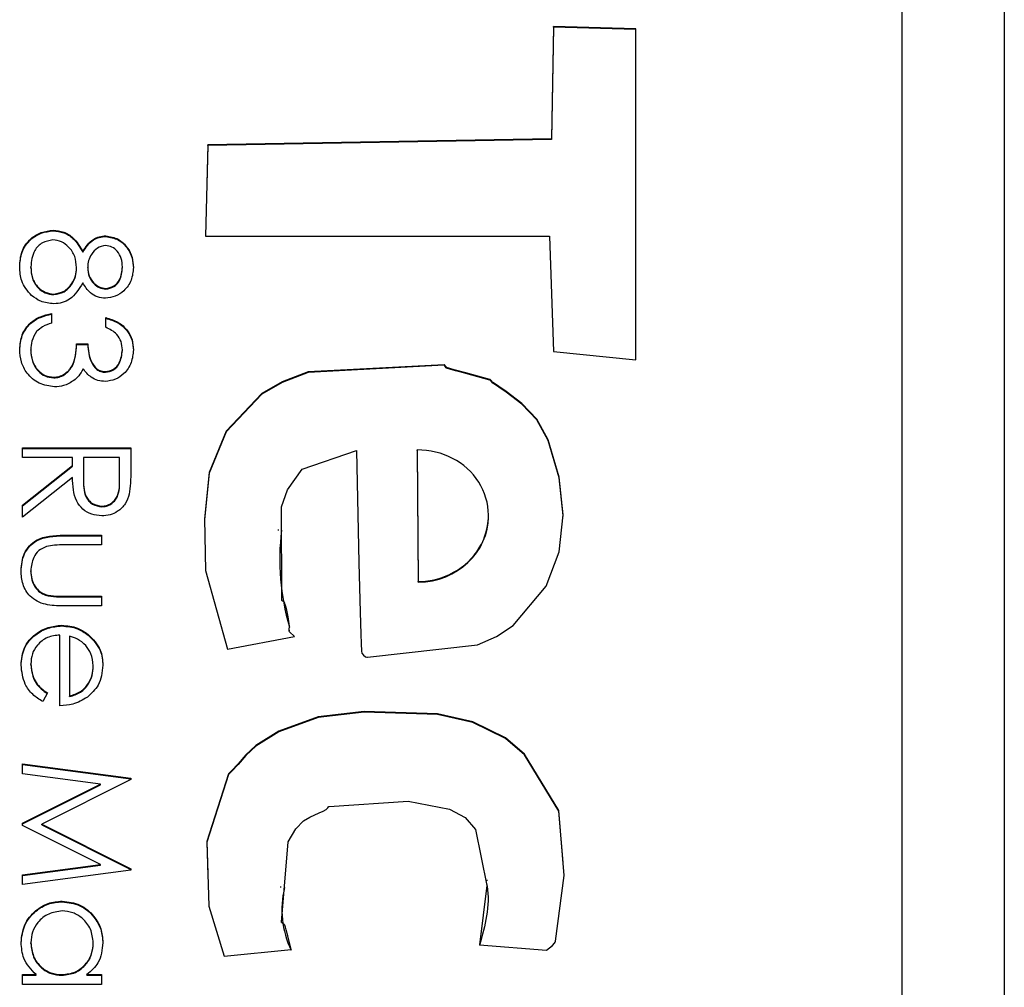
# Model space of a CAD drawing. Header units: millimetres. Extents: x 248 to 1443, y 143 to 1099.
# Tile 23 of 26: x 1356.3 to 1361.11, y 631.69 to 636.42. Entities that reach past the tile are written whole.
import ezdxf

# ---------------------------------------------------------------- set-up
doc = ezdxf.new("R2010")
doc.units = ezdxf.units.MM

msp = doc.modelspace()

# ---------------------------------------------------------------- linework, layer by layer
at = {"color": 7, "linetype": 'Continuous', "lineweight": 25}
for p, q in [((1361.1132, 641.535), (1361.1132, 600.535)), ((1360.6132, 603.1438), (1360.6132, 639.1266)), ((1358.9099, 636.3908), (1358.8999, 635.8407)), ((1358.9099, 636.3877), (1358.8999, 635.8376)), ((1359.3116, 636.3795), (1358.9099, 636.3908)), ((1358.9099, 636.3877), (1358.9099, 636.3908)), ((1359.3116, 636.3764), (1358.9099, 636.3877)), ((1359.3111, 634.759), (1359.3116, 636.3795)), ((1358.8999, 635.8407), (1357.2194, 635.8109)), ((1358.8999, 635.8376), (1357.2194, 635.8079)), ((1358.8999, 635.8376), (1358.8999, 635.8407)), ((1357.2194, 635.8109), (1357.2085, 635.3648)), ((1357.2194, 635.8079), (1357.2086, 635.3648)), ((1357.2194, 635.8079), (1357.2194, 635.8109)), ((1356.463, 635.3904), (1356.463, 635.3935)), ((1356.7202, 635.3633), (1356.7202, 635.3664)), ((1357.2085, 635.3648), (1358.8892, 635.3648)), ((1358.8892, 635.3648), (1358.9091, 634.8001)), ((1356.608, 635.286), (1356.608, 635.2891)), ((1356.3539, 635.2109), (1356.3539, 635.214)), ((1356.5778, 635.2078), (1356.5778, 635.2109)), ((1356.6321, 635.209), (1356.6321, 635.2121)), ((1356.8017, 635.2109), (1356.8017, 635.214)), ((1356.7205, 635.1056), (1356.7205, 635.1087)), ((1356.4664, 635.0785), (1356.4664, 635.0816)), ((1356.4557, 634.9866), (1356.4557, 634.9392)), ((1356.7203, 634.9188), (1356.7203, 634.9663)), ((1356.5778, 634.8374), (1356.6321, 634.8374)), ((1356.5778, 634.8344), (1356.5778, 634.8374)), ((1356.5778, 634.8344), (1356.6321, 634.8344)), ((1356.6321, 634.8344), (1356.6321, 634.8374)), ((1356.3539, 634.8063), (1356.3539, 634.8094)), ((1356.8017, 634.8051), (1356.8017, 634.8082)), ((1358.9091, 634.8001), (1359.3111, 634.759)), ((1356.4659, 634.6716), (1356.4659, 634.6747)), ((1356.7187, 634.6987), (1356.7187, 634.7018)), ((1356.3132, 634.2814), (1356.3132, 634.3289)), ((1356.3132, 634.3289), (1356.8424, 634.3289)), ((1356.3132, 634.3258), (1356.8424, 634.3258)), ((1356.8424, 634.3289), (1356.8424, 634.223)), ((1358.2427, 634.3157), (1358.2427, 634.3188)), ((1358.2427, 634.3188), (1358.2484, 633.675)), ((1358.2427, 634.3157), (1358.2484, 633.6719)), ((1356.5574, 634.2814), (1356.3132, 634.2814)), ((1356.3132, 634.0485), (1356.5574, 634.2428)), ((1356.3132, 634.0454), (1356.5574, 634.2397)), ((1356.5574, 634.2428), (1356.5574, 634.2814)), ((1356.5574, 634.2397), (1356.5574, 634.2428)), ((1356.6117, 634.2814), (1356.611, 634.1846)), ((1356.7881, 634.2814), (1356.6117, 634.2814)), ((1356.7881, 634.1822), (1356.7881, 634.2814)), ((1356.5574, 634.1841), (1356.3132, 633.9898)), ((1356.611, 634.1828), (1356.611, 634.1797)), ((1356.7881, 634.1791), (1356.7881, 634.1822)), ((1356.3132, 633.9898), (1356.3132, 634.0485)), ((1356.701, 634.041), (1356.701, 634.0441)), ((1358.5914, 633.9948), (1358.5914, 633.9987)), ((1356.5151, 633.9017), (1356.6999, 633.9017)), ((1356.5151, 633.8986), (1356.5151, 633.9017)), ((1356.6999, 633.9017), (1356.6999, 633.8542)), ((1357.5633, 633.9294), (1357.5633, 633.9256)), ((1356.5151, 633.8986), (1356.6999, 633.8986)), ((1356.6999, 633.8542), (1356.5205, 633.8542)), ((1356.3539, 633.7249), (1356.3539, 633.728)), ((1358.2484, 633.6719), (1358.2484, 633.675)), ((1356.4263, 633.6081), (1356.4263, 633.6112)), ((1356.5205, 633.6033), (1356.6999, 633.6033)), ((1356.5205, 633.6002), (1356.5205, 633.6033)), ((1356.5205, 633.6002), (1356.6999, 633.6002)), ((1356.6999, 633.6033), (1356.6999, 633.5558)), ((1356.6999, 633.5558), (1356.5116, 633.5558)), ((1356.5055, 633.4578), (1356.5055, 633.4609)), ((1357.617, 633.4379), (1357.617, 633.434)), ((1356.4964, 633.0676), (1356.4964, 633.4134)), ((1356.5439, 633.4085), (1356.5439, 633.1151)), ((1356.6346, 633.4133), (1356.6346, 633.4164)), ((1357.3156, 633.3439), (1357.6423, 633.4063)), ((1356.3539, 633.2693), (1356.3539, 633.2724)), ((1356.6592, 633.2598), (1356.6592, 633.2629)), ((1356.4353, 633.1301), (1356.4132, 633.088)), ((1356.5439, 633.112), (1356.5439, 633.1151)), ((1356.3132, 632.7828), (1356.8424, 632.713)), ((1356.3132, 632.735), (1356.3132, 632.7828)), ((1356.3132, 632.7797), (1356.8424, 632.7099)), ((1356.6948, 632.6845), (1356.3132, 632.735)), ((1356.8424, 632.7062), (1356.4082, 632.4878)), ((1356.8424, 632.713), (1356.8424, 632.7062)), ((1356.3132, 632.4928), (1356.6948, 632.6845)), ((1356.3132, 632.4897), (1356.6948, 632.6814)), ((1356.6948, 632.6814), (1356.6948, 632.6845)), ((1356.3132, 632.4821), (1356.3132, 632.4928)), ((1356.694, 632.2912), (1356.3132, 632.4821)), ((1356.4082, 632.4878), (1356.8424, 632.27)), ((1356.4082, 632.4848), (1356.4082, 632.4878)), ((1356.4082, 632.4848), (1356.8424, 632.2669)), ((1356.3132, 632.2406), (1356.694, 632.2912)), ((1356.3132, 632.2375), (1356.694, 632.2881)), ((1356.8424, 632.2631), (1356.3132, 632.1929)), ((1356.694, 632.2881), (1356.694, 632.2912)), ((1356.8424, 632.27), (1356.8424, 632.2631)), ((1356.3132, 632.1929), (1356.3132, 632.2406)), ((1358.5847, 632.2114), (1358.5847, 632.2152)), ((1357.5742, 632.1828), (1357.5742, 632.1789)), ((1356.5076, 632.1084), (1356.5076, 632.1115)), ((1356.3539, 631.9052), (1356.3539, 631.9083)), ((1356.6592, 631.9048), (1356.6592, 631.9079)), ((1358.5481, 631.8979), (1358.8755, 631.871)), ((1357.2992, 631.8422), (1357.6261, 631.8749)), ((1356.3132, 631.7521), (1356.3801, 631.7521)), ((1356.3132, 631.7046), (1356.3132, 631.7521)), ((1356.3132, 631.749), (1356.3801, 631.749)), ((1356.3801, 631.749), (1356.3801, 631.7521)), ((1356.5057, 631.749), (1356.5057, 631.7521)), ((1356.6284, 631.7521), (1356.6999, 631.7521)), ((1356.6284, 631.749), (1356.6284, 631.7521)), ((1356.6284, 631.749), (1356.6999, 631.749)), ((1356.6999, 631.7521), (1356.6999, 631.7046)), ((1356.6999, 631.7046), (1356.3132, 631.7046))]:
    msp.add_line(p, q, dxfattribs=at)
at = {"color": 7, "linetype": 'Continuous', "lineweight": 25, "flags": 128}
for points in [[(1357.9466, 634.3158), (1357.9578, 633.7664), (1357.9638, 633.5247), (1357.9671, 633.4184), (1357.9688, 633.3716), (1357.9702, 633.3348), (1357.9731, 633.3243), (1357.9801, 633.3148), (1357.9909, 633.3074), (1357.9961, 633.3058), (1357.9984, 633.3054), (1357.9994, 633.3054), (1357.9998, 633.3054), (1358, 633.3054), (1358.0001, 633.3054), (1358.0001, 633.3054), (1358.0002, 633.3054), (1358.0002, 633.3054), (1358.0002, 633.3054), (1358.5375, 633.3654), (1358.6309, 633.4065), (1358.7127, 633.4603), (1358.8735, 633.6528), (1358.9368, 633.8208), (1358.9562, 634.001), (1358.9367, 634.1861), (1358.8832, 634.3687), (1358.8278, 634.4687), (1358.7537, 634.5461), (1358.6776, 634.6043), (1358.6418, 634.6291), (1358.6257, 634.6401), (1358.613, 634.6488), (1358.605, 634.6579), (1358.6014, 634.6616), (1358.5996, 634.6628), (1358.5987, 634.6633), (1358.5983, 634.6634), (1358.5981, 634.6635), (1358.598, 634.6635), (1358.598, 634.6635), (1358.598, 634.6635), (1358.598, 634.6635), (1358.598, 634.6635), (1358.481, 634.6955), (1358.4294, 634.7091), (1358.4068, 634.7157), (1358.397, 634.7187), (1358.3892, 634.7212), (1358.3851, 634.7243), (1358.3818, 634.7292), (1358.3781, 634.7341), (1358.3761, 634.7355), (1358.3751, 634.7358), (1358.3746, 634.7359), (1358.3744, 634.7359), (1358.3743, 634.7359), (1358.3743, 634.7359), (1358.3742, 634.7359), (1358.3742, 634.7359), (1358.3742, 634.7359), (1357.7104, 634.7003), (1357.583, 634.6517), (1357.483, 634.5942), (1357.3098, 634.4112), (1357.2262, 634.2083), (1357.2024, 633.9822), (1357.2081, 633.7295), (1357.3156, 633.3439)], [(1358.9558, 633.994), (1358.9562, 633.9979), (1358.9367, 634.183), (1358.8832, 634.3656), (1358.8278, 634.4656), (1358.7537, 634.543), (1358.6776, 634.6012), (1358.6418, 634.626), (1358.6257, 634.637), (1358.613, 634.6457), (1358.605, 634.6548), (1358.6014, 634.6585), (1358.5996, 634.6598), (1358.5987, 634.6602), (1358.5983, 634.6603), (1358.5981, 634.6604), (1358.598, 634.6604), (1358.598, 634.6604), (1358.598, 634.6604), (1358.598, 634.6604), (1358.598, 634.6604), (1358.481, 634.6924), (1358.4294, 634.706), (1358.4068, 634.7126), (1358.397, 634.7156), (1358.3892, 634.7181), (1358.3851, 634.7212), (1358.3818, 634.7261), (1358.3781, 634.731), (1358.3761, 634.7324), (1358.3751, 634.7327), (1358.3746, 634.7328), (1358.3744, 634.7328), (1358.3743, 634.7328), (1358.3743, 634.7328), (1358.3742, 634.7328), (1358.3742, 634.7328), (1358.3742, 634.7328), (1357.7104, 634.6972), (1357.583, 634.6487), (1357.483, 634.5911), (1357.3098, 634.4081), (1357.2262, 634.2052), (1357.2024, 633.9791), (1357.2032, 633.9435)], [(1357.6423, 633.4063), (1357.6194, 633.4298), (1357.6173, 633.4344), (1357.617, 633.4392), (1357.618, 633.4566), (1357.6126, 633.5022), (1357.6052, 633.5357), (1357.6005, 633.5537), (1357.5982, 633.5623), (1357.5962, 633.5694), (1357.5932, 633.5736), (1357.5883, 633.5767), (1357.5831, 633.5803), (1357.5817, 633.5823), (1357.5814, 633.5833), (1357.5813, 633.5838), (1357.5813, 633.584), (1357.5812, 633.5841), (1357.5812, 633.5841), (1357.5812, 633.5841), (1357.5812, 633.5841), (1357.5812, 633.5841), (1357.5792, 634.0406), (1357.6086, 634.1231), (1357.681, 634.2253), (1357.9466, 634.3158)], [(1358.8755, 631.871), (1358.9044, 631.894), (1358.9149, 631.9053), (1358.9181, 631.911), (1358.9191, 631.9138), (1358.9195, 631.915), (1358.9197, 631.9156), (1358.9197, 631.9158), (1358.9198, 631.916), (1358.9198, 631.916), (1358.9198, 631.916), (1358.9198, 631.916), (1358.962, 632.2375), (1358.9349, 632.5543), (1358.7682, 632.8307), (1358.6746, 632.9102), (1358.5156, 632.9882), (1358.3429, 633.0283), (1357.9837, 633.0396), (1357.7589, 633.0139), (1357.5669, 632.9435), (1357.4535, 632.8728), (1357.406, 632.8269), (1357.367, 632.7831), (1357.3358, 632.7494), (1357.3269, 632.7415), (1357.3233, 632.7378), (1357.322, 632.7359), (1357.3214, 632.7351), (1357.3212, 632.7347), (1357.3211, 632.7346), (1357.3211, 632.7345), (1357.321, 632.7345), (1357.321, 632.7344), (1357.321, 632.7344), (1357.321, 632.7344), (1357.2138, 632.4026), (1357.2236, 632.0876), (1357.2992, 631.8422)], [(1358.9564, 632.2999), (1358.9349, 632.5512), (1358.7682, 632.8276), (1358.6746, 632.9071), (1358.5156, 632.9851), (1358.3429, 633.0252), (1357.9837, 633.0365), (1357.7589, 633.0108), (1357.5669, 632.9404), (1357.4535, 632.8697), (1357.406, 632.8238), (1357.367, 632.7801), (1357.3358, 632.7463), (1357.3269, 632.7384), (1357.3233, 632.7347), (1357.322, 632.7329), (1357.3214, 632.732), (1357.3212, 632.7316), (1357.3211, 632.7315), (1357.3211, 632.7314), (1357.321, 632.7314), (1357.321, 632.7314), (1357.321, 632.7313), (1357.321, 632.7313), (1357.2138, 632.3995), (1357.2189, 632.2369)], [(1357.6261, 631.8749), (1357.6101, 631.9417), (1357.6024, 631.9709), (1357.5986, 631.9836), (1357.5953, 631.9935), (1357.5921, 631.9976), (1357.5871, 632.0008), (1357.5821, 632.0044), (1357.5807, 632.0064), (1357.5804, 632.0074), (1357.5803, 632.0079), (1357.5803, 632.0081), (1357.5803, 632.0082), (1357.5803, 632.0082), (1357.5803, 632.0082), (1357.5803, 632.0083), (1357.5803, 632.0083), (1357.6128, 632.4024), (1357.649, 632.466), (1357.6866, 632.5043), (1357.7188, 632.5227), (1357.7638, 632.5431), (1357.7835, 632.5523), (1357.7985, 632.5603), (1357.8056, 632.5685), (1357.8094, 632.5732), (1357.8114, 632.5746), (1357.8124, 632.575), (1357.8129, 632.5752), (1357.8131, 632.5752), (1357.8132, 632.5752), (1357.8132, 632.5752), (1357.8133, 632.5753), (1357.8133, 632.5753), (1357.8133, 632.5753), (1358.198, 632.6006), (1358.4004, 632.5623), (1358.4774, 632.5214), (1358.5282, 632.4626), (1358.5842, 632.1876), (1358.5481, 631.8979)]]:
    msp.add_lwpolyline(points, dxfattribs=at)
at = {"color": 7, "linetype": 'Continuous', "lineweight": 25}
for centre, radius, start, end in [((1358.759, 633.7829), 1.188, 173.0795, 196.1512), ((1358.0427, 632.0693), 0.4611, 166.4151, 205.3718)]:
    msp.add_arc(centre, radius, start, end, dxfattribs=at)
for centre, end_param in [((1358.2456, 633.9969), 7.833675), ((1358.2456, 633.9938), 6.254949)]:
    msp.add_ellipse(centre, major_axis=(0.3457, 0.0106), ratio=0.93069, start_param=4.692082, end_param=end_param, dxfattribs=at)
for points, knots in [([(1356.2996, 635.2145), (1356.3012, 635.2401), (1356.3044, 635.2911), (1356.3473, 635.3507), (1356.4032, 635.3867), (1356.4431, 635.3912), (1356.463, 635.3935)], [0, 0, 0, 0, 0.280545, 0.559269, 0.779816, 1, 1, 1, 1]), ([(1356.463, 635.3935), (1356.4807, 635.3917), (1356.516, 635.3883), (1356.5709, 635.3528), (1356.5939, 635.3133), (1356.608, 635.2891)], [0, 0, 0, 0, 0.2799866, 0.5599013, 1, 1, 1, 1]), ([(1356.2996, 635.2114), (1356.3012, 635.237), (1356.3044, 635.2881), (1356.3473, 635.3477), (1356.4032, 635.3836), (1356.4431, 635.3881), (1356.463, 635.3904)], [0, 0, 0, 0, 0.280545, 0.559269, 0.779816, 1, 1, 1, 1]), ([(1356.4614, 635.346), (1356.4437, 635.343), (1356.4084, 635.3371), (1356.3618, 635.2882), (1356.3569, 635.2421), (1356.3539, 635.214)], [0, 0, 0, 0, 0.279833, 0.560198, 1, 1, 1, 1]), ([(1356.5778, 635.2109), (1356.5762, 635.2295), (1356.573, 635.2667), (1356.5434, 635.3104), (1356.5051, 635.3406), (1356.476, 635.3442), (1356.4614, 635.346)], [0, 0, 0, 0, 0.280283, 0.560138, 0.780298, 1, 1, 1, 1]), ([(1356.463, 635.3904), (1356.4807, 635.3886), (1356.516, 635.3852), (1356.5709, 635.3497), (1356.5939, 635.3102), (1356.608, 635.286)], [0, 0, 0, 0, 0.279987, 0.559901, 1, 1, 1, 1]), ([(1356.608, 635.2891), (1356.6231, 635.3118), (1356.6441, 635.3435), (1356.6886, 635.3637), (1356.7096, 635.3655), (1356.7202, 635.3664)], [0, 0, 0, 0, 0.557752, 0.778932, 1, 1, 1, 1]), ([(1356.608, 635.286), (1356.6231, 635.3087), (1356.6441, 635.3404), (1356.6886, 635.3606), (1356.7096, 635.3624), (1356.7202, 635.3633)], [0, 0, 0, 0, 0.557752, 0.778932, 1, 1, 1, 1]), ([(1356.7202, 635.3664), (1356.7413, 635.3626), (1356.7838, 635.3551), (1356.8277, 635.3114), (1356.8519, 635.2616), (1356.8546, 635.2281), (1356.8559, 635.2113)], [0, 0, 0, 0, 0.2788058, 0.5584573, 0.7791595, 1, 1, 1, 1]), ([(1356.7202, 635.3633), (1356.7413, 635.3595), (1356.7838, 635.352), (1356.8277, 635.3084), (1356.8519, 635.2586), (1356.8546, 635.225), (1356.8559, 635.2083)], [0, 0, 0, 0, 0.278806, 0.558457, 0.77916, 1, 1, 1, 1]), ([(1356.7194, 635.3189), (1356.7054, 635.3159), (1356.6772, 635.31), (1356.6506, 635.2786), (1356.6345, 635.2456), (1356.6329, 635.2233), (1356.6321, 635.2121)], [0, 0, 0, 0, 0.277721, 0.558224, 0.779072, 1, 1, 1, 1]), ([(1356.8017, 635.214), (1356.8007, 635.2279), (1356.7989, 635.2557), (1356.7793, 635.2897), (1356.7521, 635.3144), (1356.7303, 635.3174), (1356.7194, 635.3189)], [0, 0, 0, 0, 0.280651, 0.560566, 0.78062, 1, 1, 1, 1]), ([(1356.3577, 635.0741), (1356.3383, 635.097), (1356.3036, 635.1378), (1356.3008, 635.191), (1356.2996, 635.2145)], [0, 0, 0, 0, 0.557758, 1, 1, 1, 1]), ([(1356.3539, 635.214), (1356.3552, 635.1958), (1356.3577, 635.1594), (1356.3854, 635.1155), (1356.4236, 635.0867), (1356.4521, 635.0833), (1356.4664, 635.0816)], [0, 0, 0, 0, 0.280602, 0.559962, 0.78018, 1, 1, 1, 1]), ([(1356.3539, 635.2109), (1356.3552, 635.1927), (1356.3577, 635.1563), (1356.3854, 635.1124), (1356.4236, 635.0836), (1356.4521, 635.0802), (1356.4664, 635.0785)], [0, 0, 0, 0, 0.2806017, 0.5599618, 0.7801797, 1, 1, 1, 1]), ([(1356.4664, 635.0816), (1356.4839, 635.0847), (1356.5192, 635.0909), (1356.5541, 635.1284), (1356.5748, 635.1692), (1356.5768, 635.197), (1356.5778, 635.2109)], [0, 0, 0, 0, 0.278303, 0.558509, 0.779146, 1, 1, 1, 1]), ([(1356.4664, 635.0785), (1356.4839, 635.0816), (1356.5192, 635.0878), (1356.5541, 635.1253), (1356.5748, 635.1661), (1356.5768, 635.1939), (1356.5778, 635.2078)], [0, 0, 0, 0, 0.278303, 0.558509, 0.779146, 1, 1, 1, 1]), ([(1356.6321, 635.2121), (1356.6336, 635.1981), (1356.6365, 635.17), (1356.658, 635.1361), (1356.6876, 635.1138), (1356.7095, 635.1104), (1356.7205, 635.1087)], [0, 0, 0, 0, 0.280237, 0.560145, 0.780435, 1, 1, 1, 1]), ([(1356.6321, 635.209), (1356.6336, 635.195), (1356.6365, 635.1669), (1356.658, 635.133), (1356.6876, 635.1107), (1356.7095, 635.1073), (1356.7205, 635.1056)], [0, 0, 0, 0, 0.280237, 0.560145, 0.780435, 1, 1, 1, 1]), ([(1356.8559, 635.2113), (1356.8536, 635.1903), (1356.849, 635.1481), (1356.8141, 635.0986), (1356.7683, 635.0673), (1356.7352, 635.0632), (1356.7187, 635.0612)], [0, 0, 0, 0, 0.279929, 0.559623, 0.779946, 1, 1, 1, 1]), ([(1356.7205, 635.1087), (1356.7341, 635.1115), (1356.7613, 635.1172), (1356.7965, 635.1562), (1356.7997, 635.1921), (1356.8017, 635.214)], [0, 0, 0, 0, 0.278971, 0.559919, 1, 1, 1, 1]), ([(1356.7205, 635.1056), (1356.7341, 635.1084), (1356.7613, 635.1141), (1356.7965, 635.1531), (1356.7997, 635.189), (1356.8017, 635.2109)], [0, 0, 0, 0, 0.278971, 0.559919, 1, 1, 1, 1]), ([(1356.608, 635.1363), (1356.5898, 635.1064), (1356.5645, 635.0645), (1356.5078, 635.0372), (1356.4808, 635.0351), (1356.4673, 635.0341)], [0, 0, 0, 0, 0.558271, 0.779089, 1, 1, 1, 1]), ([(1356.7187, 635.0612), (1356.7055, 635.0624), (1356.6791, 635.0648), (1356.6374, 635.0899), (1356.6191, 635.1187), (1356.608, 635.1363)], [0, 0, 0, 0, 0.280159, 0.560243, 1, 1, 1, 1]), ([(1356.4673, 635.0341), (1356.4448, 635.0362), (1356.4046, 635.04), (1356.372, 635.0637), (1356.3577, 635.0741)], [0, 0, 0, 0, 0.559346, 1, 1, 1, 1]), ([(1356.2996, 634.8102), (1356.3018, 634.8345), (1356.306, 634.883), (1356.3466, 634.9402), (1356.4001, 634.9735), (1356.4371, 634.9822), (1356.4557, 634.9866)], [0, 0, 0, 0, 0.279886, 0.558979, 0.779263, 1, 1, 1, 1]), ([(1356.2996, 634.8071), (1356.3018, 634.8314), (1356.306, 634.8799), (1356.3466, 634.9371), (1356.4001, 634.9704), (1356.4371, 634.9791), (1356.4557, 634.9835)], [0, 0, 0, 0, 0.279886, 0.558979, 0.779263, 1, 1, 1, 1]), ([(1356.7203, 634.9663), (1356.7406, 634.9602), (1356.7812, 634.948), (1356.8262, 634.9076), (1356.8521, 634.8587), (1356.8546, 634.8255), (1356.8559, 634.8088)], [0, 0, 0, 0, 0.2802877, 0.5596797, 0.7797465, 1, 1, 1, 1]), ([(1356.7203, 634.9632), (1356.7406, 634.9571), (1356.7812, 634.9449), (1356.8262, 634.9045), (1356.8521, 634.8556), (1356.8546, 634.8224), (1356.8559, 634.8057)], [0, 0, 0, 0, 0.280288, 0.55968, 0.779747, 1, 1, 1, 1]), ([(1356.4557, 634.9392), (1356.4403, 634.9343), (1356.4129, 634.9257), (1356.3918, 634.9063), (1356.3825, 634.8977)], [0, 0, 0, 0, 0.560694, 1, 1, 1, 1]), ([(1356.8017, 634.8082), (1356.8006, 634.822), (1356.7984, 634.8494), (1356.7719, 634.8931), (1356.7399, 634.9091), (1356.7203, 634.9188)], [0, 0, 0, 0, 0.280636, 0.5603644, 1, 1, 1, 1]), ([(1356.3825, 634.8977), (1356.373, 634.8825), (1356.356, 634.8553), (1356.3546, 634.8234), (1356.3539, 634.8094)], [0, 0, 0, 0, 0.558748, 1, 1, 1, 1]), ([(1356.4659, 634.6747), (1356.4751, 634.6755), (1356.4935, 634.677), (1356.5269, 634.6935), (1356.5725, 634.7427), (1356.5757, 634.7995), (1356.5778, 634.8374)], [0, 0, 0, 0, 0.125587, 0.251191, 0.500605, 1, 1, 1, 1]), ([(1356.4659, 634.6716), (1356.4751, 634.6724), (1356.4935, 634.6739), (1356.5269, 634.6904), (1356.5725, 634.7396), (1356.5757, 634.7964), (1356.5778, 634.8344)], [0, 0, 0, 0, 0.125587, 0.2511907, 0.500605, 1, 1, 1, 1]), ([(1356.6321, 634.8374), (1356.6348, 634.8076), (1356.639, 634.7628), (1356.67, 634.7189), (1356.6964, 634.704), (1356.7112, 634.7025), (1356.7187, 634.7018)], [0, 0, 0, 0, 0.499418, 0.749016, 0.874544, 1, 1, 1, 1]), ([(1356.6321, 634.8344), (1356.6348, 634.8045), (1356.639, 634.7597), (1356.67, 634.7159), (1356.6964, 634.7009), (1356.7112, 634.6994), (1356.7187, 634.6987)], [0, 0, 0, 0, 0.4994185, 0.749016, 0.8745437, 1, 1, 1, 1]), ([(1356.4704, 634.6272), (1356.4444, 634.631), (1356.3925, 634.6386), (1356.3354, 634.6883), (1356.3044, 634.7488), (1356.3012, 634.7897), (1356.2996, 634.8102)], [0, 0, 0, 0, 0.279304, 0.558838, 0.779277, 1, 1, 1, 1]), ([(1356.3539, 634.8094), (1356.3551, 634.791), (1356.3576, 634.7544), (1356.385, 634.7101), (1356.4227, 634.68), (1356.4515, 634.6765), (1356.4659, 634.6747)], [0, 0, 0, 0, 0.280599, 0.560151, 0.780303, 1, 1, 1, 1]), ([(1356.3539, 634.8063), (1356.3551, 634.7879), (1356.3576, 634.7513), (1356.385, 634.707), (1356.4227, 634.6769), (1356.4515, 634.6734), (1356.4659, 634.6716)], [0, 0, 0, 0, 0.280599, 0.560151, 0.780303, 1, 1, 1, 1]), ([(1356.8559, 634.8088), (1356.8536, 634.7874), (1356.849, 634.7446), (1356.815, 634.6934), (1356.7689, 634.6609), (1356.7353, 634.6565), (1356.7185, 634.6544)], [0, 0, 0, 0, 0.280085, 0.5598683, 0.7800992, 1, 1, 1, 1]), ([(1356.7187, 634.7018), (1356.7325, 634.7045), (1356.7603, 634.7099), (1356.7946, 634.7504), (1356.799, 634.7863), (1356.8017, 634.8082)], [0, 0, 0, 0, 0.278859, 0.560074, 1, 1, 1, 1]), ([(1356.7187, 634.6987), (1356.7325, 634.7014), (1356.7603, 634.7068), (1356.7946, 634.7473), (1356.799, 634.7832), (1356.8017, 634.8051)], [0, 0, 0, 0, 0.278859, 0.560074, 1, 1, 1, 1]), ([(1356.6096, 634.7161), (1356.6032, 634.7038), (1356.5917, 634.6818), (1356.5728, 634.6658), (1356.5644, 634.6588)], [0, 0, 0, 0, 0.559795, 1, 1, 1, 1]), ([(1356.7185, 634.6544), (1356.7062, 634.6552), (1356.6818, 634.6569), (1356.6412, 634.676), (1356.6216, 634.7009), (1356.6096, 634.7161)], [0, 0, 0, 0, 0.280508, 0.560792, 1, 1, 1, 1]), ([(1356.5644, 634.6588), (1356.5482, 634.6487), (1356.5193, 634.6305), (1356.4854, 634.6282), (1356.4704, 634.6272)], [0, 0, 0, 0, 0.559419, 1, 1, 1, 1]), ([(1356.8424, 634.223), (1356.8424, 634.2006), (1356.8426, 634.1604), (1356.8374, 634.1207), (1356.8352, 634.1032)], [0, 0, 0, 0, 0.56024, 1, 1, 1, 1]), ([(1356.7009, 633.9966), (1356.6841, 633.998), (1356.6507, 634.0008), (1356.6062, 634.0269), (1356.5618, 634.0865), (1356.5592, 634.1439), (1356.5574, 634.1841)], [0, 0, 0, 0, 0.18712, 0.373979, 0.560911, 1, 1, 1, 1]), ([(1356.611, 634.1846), (1356.6111, 634.1521), (1356.6112, 634.1114), (1356.637, 634.0713), (1356.6614, 634.0503), (1356.6852, 634.0466), (1356.701, 634.0441)], [0, 0, 0, 0, 0.499827, 0.625498, 0.751208, 1, 1, 1, 1]), ([(1356.611, 634.1815), (1356.6111, 634.149), (1356.6112, 634.1083), (1356.637, 634.0682), (1356.6614, 634.0472), (1356.6852, 634.0435), (1356.701, 634.041)], [0, 0, 0, 0, 0.499827, 0.625498, 0.751208, 1, 1, 1, 1]), ([(1356.701, 634.0441), (1356.7087, 634.0446), (1356.7242, 634.0458), (1356.7453, 634.0563), (1356.7633, 634.0712), (1356.7891, 634.1104), (1356.7886, 634.1503), (1356.7881, 634.1822)], [0, 0, 0, 0, 0.125307, 0.250617, 0.375954, 0.501281, 1, 1, 1, 1]), ([(1356.701, 634.041), (1356.7087, 634.0416), (1356.7242, 634.0427), (1356.7453, 634.0532), (1356.7633, 634.0681), (1356.7891, 634.1073), (1356.7886, 634.1472), (1356.7881, 634.1791)], [0, 0, 0, 0, 0.125307, 0.250617, 0.375954, 0.501281, 1, 1, 1, 1]), ([(1356.8352, 634.1032), (1356.8297, 634.0866), (1356.8186, 634.0534), (1356.783, 634.0185), (1356.7419, 633.9992), (1356.7146, 633.9975), (1356.7009, 633.9966)], [0, 0, 0, 0, 0.279797, 0.5595, 0.779626, 1, 1, 1, 1]), ([(1356.3064, 633.7284), (1356.3088, 633.7579), (1356.3134, 633.8165), (1356.3908, 633.8987), (1356.4679, 633.9005), (1356.5151, 633.9017)], [0, 0, 0, 0, 0.2809699, 0.5597849, 1, 1, 1, 1]), ([(1356.3064, 633.7253), (1356.3088, 633.7548), (1356.3134, 633.8134), (1356.3908, 633.8956), (1356.4679, 633.8974), (1356.5151, 633.8986)], [0, 0, 0, 0, 0.28097, 0.559785, 1, 1, 1, 1]), ([(1356.5205, 633.8542), (1356.5035, 633.8543), (1356.4732, 633.8543), (1356.4433, 633.849), (1356.4301, 633.8467)], [0, 0, 0, 0, 0.560377, 1, 1, 1, 1]), ([(1356.4301, 633.8467), (1356.4172, 633.8408), (1356.3912, 633.8292), (1356.3603, 633.7866), (1356.3563, 633.7502), (1356.3539, 633.728)], [0, 0, 0, 0, 0.280117, 0.560544, 1, 1, 1, 1]), ([(1356.5116, 633.5558), (1356.4828, 633.5563), (1356.4253, 633.5571), (1356.3499, 633.5943), (1356.3107, 633.6605), (1356.3079, 633.7058), (1356.3064, 633.7284)], [0, 0, 0, 0, 0.281501, 0.559646, 0.779298, 1, 1, 1, 1]), ([(1356.3539, 633.728), (1356.3547, 633.7143), (1356.3563, 633.6868), (1356.3729, 633.6516), (1356.3968, 633.6249), (1356.4165, 633.6157), (1356.4263, 633.6112)], [0, 0, 0, 0, 0.28027, 0.560007, 0.780074, 1, 1, 1, 1]), ([(1356.3539, 633.7249), (1356.3547, 633.7112), (1356.3563, 633.6837), (1356.3729, 633.6485), (1356.3968, 633.6218), (1356.4165, 633.6126), (1356.4263, 633.6081)], [0, 0, 0, 0, 0.28027, 0.560007, 0.780074, 1, 1, 1, 1]), ([(1356.4263, 633.6112), (1356.4438, 633.6083), (1356.475, 633.6031), (1356.5066, 633.6032), (1356.5205, 633.6033)], [0, 0, 0, 0, 0.559371, 1, 1, 1, 1]), ([(1356.4263, 633.6081), (1356.4438, 633.6052), (1356.475, 633.6), (1356.5066, 633.6002), (1356.5205, 633.6002)], [0, 0, 0, 0, 0.559371, 1, 1, 1, 1]), ([(1356.3064, 633.2665), (1356.3091, 633.2959), (1356.3143, 633.3546), (1356.3708, 633.4178), (1356.4369, 633.4546), (1356.4826, 633.4588), (1356.5055, 633.4609)], [0, 0, 0, 0, 0.279885, 0.558859, 0.779462, 1, 1, 1, 1]), ([(1356.3064, 633.2634), (1356.3091, 633.2928), (1356.3143, 633.3515), (1356.3708, 633.4147), (1356.4369, 633.4515), (1356.4826, 633.4557), (1356.5055, 633.4578)], [0, 0, 0, 0, 0.279885, 0.558859, 0.779462, 1, 1, 1, 1]), ([(1356.5055, 633.4609), (1356.5318, 633.4586), (1356.5787, 633.4544), (1356.6175, 633.428), (1356.6346, 633.4164)], [0, 0, 0, 0, 0.559427, 1, 1, 1, 1]), ([(1356.5055, 633.4578), (1356.5318, 633.4555), (1356.5787, 633.4513), (1356.6175, 633.4249), (1356.6346, 633.4133)], [0, 0, 0, 0, 0.559427, 1, 1, 1, 1]), ([(1356.4964, 633.4134), (1356.4754, 633.411), (1356.4336, 633.4062), (1356.3862, 633.3687), (1356.358, 633.3218), (1356.3553, 633.2889), (1356.3539, 633.2724)], [0, 0, 0, 0, 0.279963, 0.559359, 0.779526, 1, 1, 1, 1]), ([(1356.6229, 633.3625), (1356.6099, 633.374), (1356.5865, 633.3947), (1356.5569, 633.4042), (1356.5439, 633.4085)], [0, 0, 0, 0, 0.558795, 1, 1, 1, 1]), ([(1356.6346, 633.4164), (1356.658, 633.3927), (1356.6998, 633.3502), (1356.7046, 633.2913), (1356.7067, 633.2653)], [0, 0, 0, 0, 0.558577, 1, 1, 1, 1]), ([(1356.6346, 633.4133), (1356.658, 633.3896), (1356.6998, 633.3471), (1356.7046, 633.2882), (1356.7067, 633.2622)], [0, 0, 0, 0, 0.558577, 1, 1, 1, 1]), ([(1356.6592, 633.2629), (1356.6574, 633.2834), (1356.6542, 633.3201), (1356.6325, 633.3495), (1356.6229, 633.3625)], [0, 0, 0, 0, 0.559458, 1, 1, 1, 1]), ([(1356.4132, 633.088), (1356.3957, 633.0987), (1356.3607, 633.1203), (1356.3158, 633.1811), (1356.31, 633.2341), (1356.3064, 633.2665)], [0, 0, 0, 0, 0.280919, 0.561407, 1, 1, 1, 1]), ([(1356.3539, 633.2724), (1356.3558, 633.253), (1356.3589, 633.2208), (1356.3784, 633.1799), (1356.4041, 633.1516), (1356.4249, 633.1373), (1356.4353, 633.1301)], [0, 0, 0, 0, 0.339465, 0.559626, 0.779498, 1, 1, 1, 1]), ([(1356.3539, 633.2693), (1356.3558, 633.2499), (1356.3589, 633.2178), (1356.3784, 633.1768), (1356.4041, 633.1485), (1356.4249, 633.1342), (1356.4353, 633.127)], [0, 0, 0, 0, 0.339465, 0.559626, 0.779498, 1, 1, 1, 1]), ([(1356.5439, 633.1151), (1356.5622, 633.1209), (1356.5987, 633.1325), (1356.6355, 633.1731), (1356.6557, 633.2181), (1356.658, 633.248), (1356.6592, 633.2629)], [0, 0, 0, 0, 0.280138, 0.559194, 0.779598, 1, 1, 1, 1]), ([(1356.5439, 633.112), (1356.5622, 633.1178), (1356.5987, 633.1294), (1356.6355, 633.17), (1356.6557, 633.215), (1356.658, 633.2449), (1356.6592, 633.2598)], [0, 0, 0, 0, 0.280138, 0.559194, 0.779598, 1, 1, 1, 1]), ([(1356.7067, 633.2653), (1356.7027, 633.231), (1356.6956, 633.1695), (1356.6505, 633.128), (1356.6306, 633.1097)], [0, 0, 0, 0, 0.558919, 1, 1, 1, 1]), ([(1356.6306, 633.1097), (1356.6073, 633.0959), (1356.5657, 633.0713), (1356.5176, 633.0687), (1356.4964, 633.0676)], [0, 0, 0, 0, 0.558897, 1, 1, 1, 1]), ([(1358.5789, 632.2106), (1358.5808, 632.2019), (1358.6034, 632.0979), (1358.5745, 631.9919), (1358.5481, 631.8948)], [0, 0, 0, 0, 0.083556, 1, 1, 1, 1]), ([(1356.3064, 631.91), (1356.3099, 631.9397), (1356.3169, 631.9991), (1356.3716, 632.0649), (1356.4375, 632.1055), (1356.4842, 632.1095), (1356.5076, 632.1115)], [0, 0, 0, 0, 0.279573, 0.559333, 0.779589, 1, 1, 1, 1]), ([(1356.3064, 631.9069), (1356.3099, 631.9366), (1356.3169, 631.996), (1356.3716, 632.0618), (1356.4375, 632.1024), (1356.4842, 632.1064), (1356.5076, 632.1084)], [0, 0, 0, 0, 0.279573, 0.559333, 0.779589, 1, 1, 1, 1]), ([(1356.5076, 632.1115), (1356.5372, 632.1078), (1356.5966, 632.1005), (1356.6611, 632.0445), (1356.7007, 631.9783), (1356.7047, 631.9318), (1356.7067, 631.9085)], [0, 0, 0, 0, 0.279413, 0.559191, 0.779548, 1, 1, 1, 1]), ([(1356.5076, 632.1084), (1356.5372, 632.1047), (1356.5966, 632.0974), (1356.6611, 632.0414), (1356.7007, 631.9753), (1356.7047, 631.9287), (1356.7067, 631.9054)], [0, 0, 0, 0, 0.279413, 0.559191, 0.779548, 1, 1, 1, 1]), ([(1356.5071, 632.064), (1356.4845, 632.0608), (1356.4393, 632.0544), (1356.3889, 632.0128), (1356.3591, 631.9617), (1356.3556, 631.9261), (1356.3539, 631.9083)], [0, 0, 0, 0, 0.279429, 0.559146, 0.77957, 1, 1, 1, 1]), ([(1356.6592, 631.9079), (1356.6566, 631.9305), (1356.6513, 631.9758), (1356.611, 632.0273), (1356.5604, 632.0582), (1356.5249, 632.0621), (1356.5071, 632.064)], [0, 0, 0, 0, 0.279767, 0.559291, 0.779719, 1, 1, 1, 1]), ([(1356.3801, 631.7521), (1356.3563, 631.7772), (1356.3137, 631.822), (1356.3087, 631.883), (1356.3064, 631.91)], [0, 0, 0, 0, 0.558763, 1, 1, 1, 1]), ([(1356.3539, 631.9083), (1356.3566, 631.8856), (1356.3621, 631.8403), (1356.4009, 631.7875), (1356.4521, 631.7568), (1356.4878, 631.7537), (1356.5057, 631.7521)], [0, 0, 0, 0, 0.2798222, 0.5593866, 0.7796028, 1, 1, 1, 1]), ([(1356.3539, 631.9052), (1356.3566, 631.8825), (1356.3621, 631.8372), (1356.4009, 631.7844), (1356.4521, 631.7537), (1356.4878, 631.7506), (1356.5057, 631.749)], [0, 0, 0, 0, 0.279822, 0.559387, 0.779603, 1, 1, 1, 1]), ([(1356.5057, 631.7521), (1356.5286, 631.7546), (1356.5745, 631.7597), (1356.6249, 631.8024), (1356.6549, 631.8539), (1356.6578, 631.8899), (1356.6592, 631.9079)], [0, 0, 0, 0, 0.27966, 0.55921, 0.779487, 1, 1, 1, 1]), ([(1356.5057, 631.749), (1356.5286, 631.7516), (1356.5745, 631.7566), (1356.6249, 631.7994), (1356.6549, 631.8508), (1356.6578, 631.8868), (1356.6592, 631.9048)], [0, 0, 0, 0, 0.27966, 0.55921, 0.779487, 1, 1, 1, 1]), ([(1356.7067, 631.9085), (1356.7027, 631.8736), (1356.6957, 631.8112), (1356.649, 631.7702), (1356.6284, 631.7521)], [0, 0, 0, 0, 0.559062, 1, 1, 1, 1])]:
    msp.add_open_spline(points, degree=3, knots=knots, dxfattribs=at)

doc.saveas('drawing.dxf')
